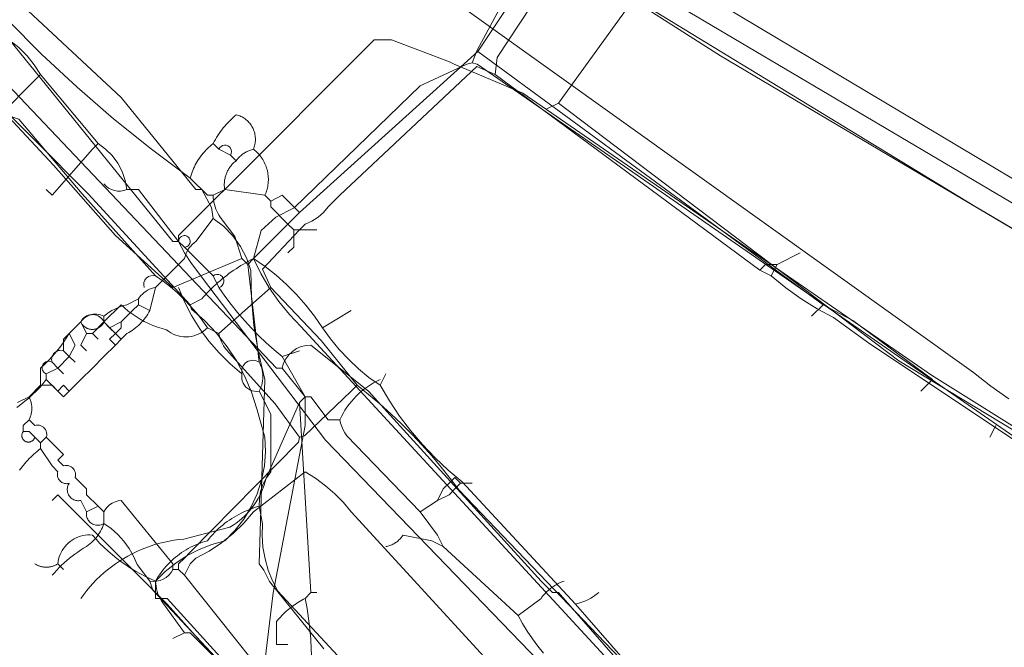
# Model space of a CAD drawing. Header units: inches. Extents: x 158416 to 160804, y 432611 to 437652.
# Tile 29 of 193: x 158508 to 158565, y 433197 to 433233. Entities that reach past the tile are written whole.
import ezdxf

# ---------------------------------------------------------------- set-up
doc = ezdxf.new("R2010")
doc.units = ezdxf.units.IN
doc.header["$MEASUREMENT"] = 0
doc.linetypes.add('COPIER_315', pattern=[0])
doc.linetypes.add('DASHDOT', pattern=[0])
for name, color, linetype in [('4.1-RIOOL-BESTAAND', 251, 'Continuous'), ('4.2-K&L-LAAGSPANNING', 10, 'Continuous'), ('4.2-K&L-LAGEDRUK GAS', 42, 'Continuous'), ('4.2-K&L-MIDDENSPANNING', 10, 'Continuous'), ('4.2-K&L-SIGNAAL KPN', 94, 'Continuous'), ('4.2-K&L-SIGNAAL UPC', 222, 'Continuous'), ('4.2-K&L-WATERLEIDING', 150, 'Continuous')]:
    doc.layers.add(name, color=color, linetype=linetype)

msp = doc.modelspace()

# ---------------------------------------------------------------- linework, layer by layer
at = {"layer": '4.1-RIOOL-BESTAAND', "linetype": 'COPIER_315', "lineweight": 0, "ltscale": 5}
msp.add_line((158523.333, 433213.667), (158524.333, 433214), dxfattribs=at)
for points in [[(158565.428, 433211.219, 0), (158564.379, 433211.945, 0), (158563.385, 433212.744, 0), (158510.333, 433250.667, 0)], [(158517.667, 433220, 0), (158517.333, 433220.333, 0), (158515, 433223.333, 0), (158514.333, 433223.333, 0), (158514.236, 433223.867, 0), (158514.06, 433224.379, 0), (158513.808, 433224.859, 0), (158513.487, 433225.296, 0), (158513.104, 433225.679, 0), (158512.667, 433226, 0), (158509.333, 433230, 0), (158508.969, 433230.559, 0), (158508.548, 433231.077, 0), (158508.077, 433231.548, 0), (158507.559, 433231.969, 0), (158507, 433232.333, 0), (158502.667, 433238.333, 0)], [(158506.667, 433227.333, 0), (158509.333, 433230, 0)], [(158509.667, 433223.333, 0), (158510, 433223, 0), (158512.333, 433225.667, 0), (158512.667, 433226, 0)], [(158538.463, 433196.497, 0), (158538.136, 433196.907, 0), (158537.826, 433197.329, 0), (158537.532, 433197.764, 0), (158537.257, 433198.21, 0), (158537, 433198.667, 0), (158532.667, 433202.667, 0), (158532.333, 433203.333, 0), (158531.333, 433204.667, 0), (158527.083, 433209.077, 0), (158526.964, 433209.243, 0), (158526.862, 433209.421, 0), (158526.778, 433209.607, 0), (158526.713, 433209.801, 0), (158526.667, 433210, 0), (158526, 433210, 0), (158525, 433211.333, 0), (158524.667, 433211.333, 0), (158523.333, 433213.667, 0), (158522.866, 433214.051, 0), (158522.412, 433214.452, 0), (158521.973, 433214.869, 0), (158521.548, 433215.3, 0), (158521.139, 433215.747, 0), (158520.746, 433216.207, 0), (158520.369, 433216.681, 0), (158520.009, 433217.168, 0), (158519.667, 433217.667, 0), (158519.333, 433218.333, 0), (158517.667, 433220, 0), (158517.723, 433220.005, 0), (158517.777, 433220.019, 0), (158517.828, 433220.042, 0), (158517.875, 433220.073, 0), (158517.915, 433220.111, 0), (158517.949, 433220.156, 0), (158517.975, 433220.206, 0), (158517.992, 433220.259, 0), (158517.999, 433220.315, 0), (158517.998, 433220.371, 0), (158517.987, 433220.426, 0), (158517.967, 433220.478, 0), (158517.938, 433220.526, 0), (158517.902, 433220.569, 0), (158517.859, 433220.605, 0), (158517.811, 433220.634, 0), (158517.759, 433220.654, 0), (158517.704, 433220.665, 0), (158517.648, 433220.666, 0), (158517.592, 433220.658, 0), (158517.539, 433220.641, 0), (158517.489, 433220.616, 0), (158517.444, 433220.582, 0), (158517.406, 433220.541, 0), (158517.375, 433220.495, 0), (158517.352, 433220.443, 0), (158517.338, 433220.389, 0), (158517.333, 433220.333, 0)], [(158511.667, 433199.667, 0), (158511.834, 433199.896, 0), (158512.01, 433200.12, 0), (158512.193, 433200.337, 0), (158512.384, 433200.548, 0), (158512.582, 433200.752, 0), (158512.786, 433200.949, 0), (158512.998, 433201.139, 0), (158513.216, 433201.321, 0), (158513.44, 433201.496, 0), (158513.671, 433201.662, 0), (158513.907, 433201.821, 0), (158514.148, 433201.971, 0), (158514.394, 433202.113, 0), (158514.645, 433202.246, 0), (158514.901, 433202.37, 0), (158515.161, 433202.486, 0), (158515.424, 433202.592, 0), (158515.692, 433202.689, 0), (158515.962, 433202.776, 0), (158516.235, 433202.855, 0), (158516.511, 433202.923, 0), (158516.789, 433202.982, 0), (158517.069, 433203.031, 0), (158517.351, 433203.071, 0), (158517.633, 433203.1, 0), (158520.304, 433203.784, 0), (158520.485, 433203.897, 0), (158520.661, 433204.019, 0), (158520.831, 433204.149, 0), (158520.995, 433204.286, 0), (158521.152, 433204.432, 0), (158521.301, 433204.584, 0), (158521.444, 433204.743, 0), (158521.579, 433204.91, 0), (158521.705, 433205.082, 0), (158521.824, 433205.26, 0), (158521.933, 433205.443, 0), (158522.034, 433205.632, 0), (158522.126, 433205.825, 0), (158522.209, 433206.022, 0), (158522.282, 433206.223, 0), (158522.346, 433206.427, 0), (158522.4, 433206.633, 0), (158524.333, 433211, 0), (158524.667, 433211.333, 0)], [(158532.667, 433187.333, 0), (158532, 433188, 0), (158531.667, 433188.333, 0), (158531.667, 433188.667, 0), (158529.333, 433191, 0), (158529, 433190.667, 0), (158528.667, 433190.667, 0), (158525, 433194.333, 0), (158525.03, 433194.928, 0), (158525.043, 433195.523, 0), (158525.04, 433196.118, 0), (158525.019, 433196.713, 0), (158524.982, 433197.308, 0), (158524.928, 433197.9, 0), (158524.858, 433198.492, 0), (158524.771, 433199.08, 0), (158524.667, 433199.667, 0), (158525, 433200, 0), (158524.333, 433211, 0)], [(158532.333, 433205.333, 0), (158532.667, 433206, 0), (158533, 433206.333, 0), (158533.333, 433206.667, 0), (158533.667, 433206.333, 0), (158534.333, 433206.333, 0)], [(158531.333, 433204.667, 0), (158532.333, 433205.333, 0), (158533, 433205.667, 0), (158533.333, 433206, 0), (158533.667, 433206.333, 0)], [(158529.333, 433202.667, 0), (158529.394, 433202.678, 0), (158529.454, 433202.693, 0), (158529.514, 433202.709, 0), (158529.573, 433202.729, 0), (158529.631, 433202.75, 0), (158529.688, 433202.774, 0), (158529.744, 433202.801, 0), (158529.798, 433202.83, 0), (158529.852, 433202.861, 0), (158529.904, 433202.894, 0), (158529.955, 433202.929, 0), (158530.004, 433202.967, 0), (158530.052, 433203.006, 0), (158530.098, 433203.048, 0), (158530.142, 433203.091, 0), (158530.184, 433203.136, 0), (158530.224, 433203.183, 0), (158530.263, 433203.232, 0), (158530.299, 433203.282, 0), (158530.333, 433203.333, 0), (158532, 433203, 0), (158532.667, 433202.667, 0)], [(158537, 433198.667, 0), (158538.333, 433199.667, 0), (158538.376, 433199.727, 0), (158538.421, 433199.786, 0), (158538.467, 433199.843, 0), (158538.514, 433199.899, 0), (158538.564, 433199.954, 0), (158538.614, 433200.008, 0), (158538.667, 433200.06, 0), (158538.72, 433200.11, 0), (158538.775, 433200.159, 0), (158538.832, 433200.207, 0), (158538.89, 433200.253, 0), (158538.949, 433200.297, 0), (158539.009, 433200.339, 0), (158539.07, 433200.38, 0), (158539.133, 433200.419, 0), (158539.196, 433200.457, 0), (158539.261, 433200.492, 0), (158539.326, 433200.526, 0), (158539.393, 433200.558, 0), (158539.46, 433200.588, 0), (158539.528, 433200.616, 0), (158539.597, 433200.642, 0), (158539.667, 433200.667, 0)], [(158523.667, 433197, 0), (158523, 433197, 0), (158523, 433198.333, 0), (158523.074, 433198.419, 0), (158523.149, 433198.503, 0), (158523.226, 433198.586, 0), (158523.305, 433198.667, 0), (158523.386, 433198.747, 0), (158523.468, 433198.824, 0), (158523.551, 433198.9, 0), (158523.637, 433198.975, 0), (158523.723, 433199.047, 0), (158523.812, 433199.118, 0), (158523.901, 433199.186, 0), (158523.993, 433199.253, 0), (158524.085, 433199.318, 0), (158524.179, 433199.381, 0), (158524.274, 433199.442, 0), (158524.37, 433199.502, 0), (158524.468, 433199.559, 0), (158524.567, 433199.614, 0), (158524.667, 433199.667, 0), (158525, 433200, 0), (158525.333, 433200, 0)]]:
    msp.add_polyline3d(points, dxfattribs=at)
for centre, radius, start, end in [((158513.889, 433224.389), 1.145, 219.0948, 292.8265), ((158519.574, 433218.037), 0.382, 284.0341, 129.1043), ((158530.944, 433208.055), 4.699, 114.4411, 155.5529)]:
    msp.add_arc(centre, radius, start, end, dxfattribs=at)
at = {"layer": '4.2-K&L-LAAGSPANNING', "linetype": 'DASHDOT', "lineweight": 0, "ltscale": 2}
for p, q in [((158551.667, 433218.333), (158552, 433219)), ((158512, 433204.667), (158512.667, 433205))]:
    msp.add_line(p, q, dxfattribs=at)
for points in [[(158535.667, 433230, 0), (158535.784, 433230.971, 0), (158539.733, 433236.967, 0), (158540, 433237.333, 0)], [(158617.333, 433192.667, 0), (158616.667, 433193, 0), (158615, 433193.333, 0), (158601.667, 433200.333, 0), (158598.3, 433202.267, 0), (158580.718, 433212.41, 0), (158576.667, 433215, 0), (158576, 433215.333, 0), (158568.94, 433220.587, 0), (158546.949, 433233.59, 0), (158546.7, 433233.733, 0), (158543, 433236, 0), (158543, 433236.333, 0), (158543, 433237, 0)], [(158524.333, 433209, 0), (158522.917, 433210.925, 0), (158520.083, 433214.075, 0), (158519.938, 433214.286, 0), (158519.819, 433214.512, 0), (158519.728, 433214.752, 0), (158519.667, 433215, 0), (158519, 433215.333, 0), (158518.691, 433215.768, 0), (158518.362, 433216.188, 0), (158518.013, 433216.592, 0), (158517.645, 433216.978, 0), (158517.258, 433217.346, 0), (158516.855, 433217.695, 0), (158516.435, 433218.024, 0), (158516, 433218.333, 0), (158511.75, 433223.077, 0), (158508.083, 433227.417, 0), (158507.333, 433227.667, 0), (158502, 433233, 0), (158502, 433233.333, 0)], [(158569, 433206.667, 0), (158557.385, 433214.41, 0), (158555.273, 433215.92, 0), (158554.316, 433216.437, 0), (158553.394, 433217.013, 0), (158552.51, 433217.646, 0), (158551.667, 433218.333, 0), (158551, 433218.667, 0), (158535.667, 433230, 0), (158534.6, 433230.467, 0), (158526.667, 433223, 0), (158526, 433222.333, 0), (158525.727, 433222.011, 0), (158525.408, 433221.733, 0), (158525.053, 433221.506, 0), (158524.667, 433221.333, 0), (158524.333, 433221, 0), (158522.2, 433218.733, 0), (158522.667, 433217.667, 0), (158519.667, 433215, 0)], [(158551, 433218.667, 0), (158551.333, 433219, 0), (158552, 433219, 0), (158553.333, 433219.667, 0)], [(158545, 433194, 0), (158533.584, 433205.925, 0), (158533.072, 433206.605, 0), (158532.541, 433207.27, 0), (158531.992, 433207.92, 0), (158531.425, 433208.554, 0), (158530.84, 433209.172, 0), (158530.238, 433209.773, 0), (158529.619, 433210.357, 0), (158528.984, 433210.923, 0), (158528.333, 433211.471, 0), (158527.667, 433212, 0), (158525.584, 433214.592, 0), (158522.667, 433217.667, 0)], [(158508, 433211, 0), (158508.667, 433211.333, 0), (158509.333, 433212, 0), (158509.333, 433213, 0), (158509.574, 433213.221, 0), (158509.806, 433213.451, 0), (158510.03, 433213.689, 0), (158510.244, 433213.936, 0), (158510.448, 433214.191, 0), (158510.642, 433214.454, 0), (158510.826, 433214.723, 0), (158511, 433215, 0), (158511.667, 433215.667, 0), (158511.713, 433215.754, 0), (158511.771, 433215.833, 0), (158511.839, 433215.905, 0), (158511.916, 433215.966, 0), (158512.001, 433216.017, 0), (158512.091, 433216.056, 0), (158512.186, 433216.082, 0), (158512.284, 433216.095, 0), (158512.383, 433216.095, 0), (158512.48, 433216.082, 0), (158512.575, 433216.056, 0), (158512.666, 433216.017, 0), (158512.751, 433215.966, 0), (158512.828, 433215.905, 0), (158512.896, 433215.833, 0), (158512.954, 433215.754, 0), (158513, 433215.667, 0), (158514, 433216.667, 0), (158514.203, 433216.478, 0), (158514.415, 433216.3, 0), (158514.635, 433216.132, 0), (158514.864, 433215.975, 0), (158515.099, 433215.83, 0), (158515.342, 433215.696, 0), (158515.591, 433215.575, 0), (158515.846, 433215.466, 0), (158516.105, 433215.37, 0), (158516.369, 433215.286, 0), (158516.637, 433215.216, 0), (158516.758, 433215.121, 0), (158516.887, 433215.038, 0), (158517.023, 433214.967, 0), (158517.164, 433214.908, 0), (158517.31, 433214.861, 0), (158517.46, 433214.828, 0), (158517.612, 433214.809, 0), (158517.765, 433214.803, 0), (158517.919, 433214.81, 0), (158518.07, 433214.831, 0), (158518.22, 433214.866, 0), (158518.366, 433214.914, 0), (158518.506, 433214.974, 0), (158518.641, 433215.047, 0), (158518.769, 433215.132, 0), (158518.889, 433215.227, 0), (158519, 433215.333, 0)], [(158513.667, 433214.333, 0), (158513.333, 433214.667, 0), (158513.667, 433215, 0), (158513, 433215.667, 0), (158512.986, 433215.636, 0), (158512.97, 433215.607, 0), (158512.952, 433215.578, 0), (158512.934, 433215.55, 0), (158512.914, 433215.523, 0), (158512.893, 433215.497, 0), (158512.871, 433215.472, 0), (158512.848, 433215.448, 0), (158512.823, 433215.425, 0), (158512.798, 433215.403, 0), (158512.771, 433215.382, 0), (158512.744, 433215.363, 0), (158512.716, 433215.344, 0), (158512.687, 433215.328, 0), (158512.657, 433215.312, 0), (158512.627, 433215.298, 0), (158512.596, 433215.285, 0), (158512.564, 433215.274, 0), (158512.532, 433215.264, 0), (158512.5, 433215.256, 0), (158512.467, 433215.249, 0), (158512.434, 433215.243, 0), (158512.4, 433215.24, 0), (158512.367, 433215.237, 0), (158512.333, 433215.236, 0), (158512.3, 433215.237, 0), (158512.266, 433215.24, 0), (158512.233, 433215.243, 0), (158512.2, 433215.249, 0), (158512.167, 433215.256, 0), (158512.135, 433215.264, 0), (158512.103, 433215.274, 0), (158512.071, 433215.285, 0), (158512.04, 433215.298, 0), (158512.01, 433215.312, 0), (158511.98, 433215.328, 0), (158511.951, 433215.344, 0), (158511.923, 433215.363, 0), (158511.895, 433215.382, 0), (158511.869, 433215.403, 0), (158511.844, 433215.425, 0), (158511.819, 433215.448, 0), (158511.796, 433215.472, 0), (158511.774, 433215.497, 0), (158511.753, 433215.523, 0), (158511.733, 433215.55, 0), (158511.714, 433215.578, 0), (158511.697, 433215.607, 0), (158511.681, 433215.636, 0), (158511.667, 433215.667, 0)], [(158510.333, 433211.667, 0), (158510.667, 433212, 0), (158511, 433211.667, 0), (158511.667, 433212.333, 0), (158512.333, 433213, 0), (158513, 433213.667, 0), (158513.667, 433214.333, 0), (158514, 433214.667, 0), (158513.667, 433215, 0)], [(158511, 433211.667, 0), (158510.667, 433211.333, 0), (158510.333, 433211.667, 0), (158510, 433212, 0), (158509.333, 433212, 0)], [(158517.333, 433201.333, 0), (158517.333, 433201.667, 0), (158517.667, 433202, 0), (158518, 433202.333, 0), (158524.267, 433208.7, 0), (158524.333, 433209, 0), (158524.633, 433209.067, 0), (158527.333, 433211.667, 0), (158527.667, 433212, 0)], [(158509, 433209, 0), (158508.992, 433208.973, 0), (158508.983, 433208.947, 0), (158508.971, 433208.922, 0), (158508.958, 433208.897, 0), (158508.943, 433208.874, 0), (158508.926, 433208.852, 0), (158508.907, 433208.831, 0), (158508.888, 433208.811, 0), (158508.866, 433208.793, 0), (158508.844, 433208.777, 0), (158508.82, 433208.762, 0), (158508.796, 433208.749, 0), (158508.77, 433208.738, 0), (158508.744, 433208.728, 0), (158508.717, 433208.721, 0), (158508.69, 433208.716, 0), (158508.662, 433208.712, 0), (158508.634, 433208.711, 0), (158508.606, 433208.712, 0), (158508.578, 433208.714, 0), (158508.551, 433208.719, 0), (158508.524, 433208.726, 0), (158508.497, 433208.735, 0), (158508.472, 433208.745, 0), (158508.447, 433208.758, 0), (158508.423, 433208.772, 0), (158508.4, 433208.788, 0), (158508.378, 433208.805, 0), (158508.358, 433208.825, 0), (158508.339, 433208.845, 0), (158508.322, 433208.867, 0), (158508.306, 433208.89, 0), (158508.292, 433208.914, 0), (158508.28, 433208.939, 0), (158508.27, 433208.965, 0), (158508.262, 433208.992, 0), (158508.255, 433209.019, 0), (158508.251, 433209.046, 0), (158508.248, 433209.074, 0), (158508.248, 433209.102, 0), (158508.25, 433209.13, 0), (158508.254, 433209.158, 0), (158508.259, 433209.185, 0), (158508.267, 433209.212, 0), (158508.277, 433209.238, 0), (158508.288, 433209.263, 0), (158508.301, 433209.288, 0), (158508.317, 433209.311, 0), (158508.333, 433209.333, 0), (158508.333, 433209.667, 0), (158508.667, 433210, 0), (158508.69, 433210.05, 0), (158508.712, 433210.101, 0), (158508.732, 433210.152, 0), (158508.751, 433210.205, 0), (158508.767, 433210.257, 0), (158508.781, 433210.311, 0), (158508.793, 433210.365, 0), (158508.803, 433210.419, 0), (158508.811, 433210.474, 0), (158508.818, 433210.529, 0), (158508.822, 433210.584, 0), (158508.824, 433210.639, 0), (158508.824, 433210.694, 0), (158508.822, 433210.75, 0), (158508.818, 433210.805, 0), (158508.811, 433210.86, 0), (158508.803, 433210.914, 0), (158508.793, 433210.969, 0), (158508.781, 433211.023, 0), (158508.767, 433211.076, 0), (158508.751, 433211.129, 0), (158508.732, 433211.181, 0), (158508.712, 433211.233, 0), (158508.69, 433211.283, 0), (158508.667, 433211.333, 0)], [(158544.667, 433169.333, 0), (158515.832, 433200.147, 0), (158515.667, 433200.667, 0), (158514.933, 433201.633, 0), (158514.725, 433202.108, 0), (158514.467, 433202.557, 0), (158514.161, 433202.976, 0), (158513.812, 433203.359, 0), (158513.424, 433203.702, 0), (158513, 433204, 0), (158513, 433204.667, 0), (158512.667, 433205, 0), (158512, 433205.667, 0), (158512, 433206, 0), (158511.333, 433206.667, 0), (158511.354, 433206.754, 0), (158511.36, 433206.843, 0), (158511.351, 433206.932, 0), (158511.327, 433207.019, 0), (158511.288, 433207.1, 0), (158511.236, 433207.173, 0), (158511.173, 433207.236, 0), (158511.1, 433207.288, 0), (158511.019, 433207.327, 0), (158510.932, 433207.351, 0), (158510.843, 433207.36, 0), (158510.754, 433207.354, 0), (158510.667, 433207.333, 0), (158510.333, 433207.667, 0), (158510.667, 433208, 0), (158509.667, 433209, 0), (158509.688, 433209.087, 0), (158509.694, 433209.177, 0), (158509.684, 433209.266, 0), (158509.66, 433209.352, 0), (158509.621, 433209.433, 0), (158509.57, 433209.506, 0), (158509.506, 433209.57, 0), (158509.433, 433209.621, 0), (158509.352, 433209.66, 0), (158509.266, 433209.684, 0), (158509.177, 433209.694, 0), (158509.087, 433209.688, 0), (158509, 433209.667, 0), (158508.667, 433210, 0)], [(158509.333, 433208.667, 0), (158509, 433209, 0), (158508.667, 433209.333, 0), (158508.333, 433209.333, 0)], [(158508.112, 433207.088, 0), (158508.187, 433207.188, 0), (158508.264, 433207.286, 0), (158508.343, 433207.383, 0), (158508.424, 433207.478, 0), (158508.507, 433207.572, 0), (158508.592, 433207.664, 0), (158508.678, 433207.754, 0), (158508.767, 433207.842, 0), (158508.857, 433207.929, 0), (158508.949, 433208.014, 0), (158509.043, 433208.096, 0), (158509.138, 433208.177, 0), (158509.235, 433208.256, 0), (158509.333, 433208.333, 0), (158509.333, 433208.667, 0), (158509.667, 433209, 0)], [(158510, 433201, 0), (158510.132, 433201.152, 0), (158510.268, 433201.301, 0), (158510.408, 433201.445, 0), (158510.552, 433201.586, 0), (158510.699, 433201.723, 0), (158510.85, 433201.856, 0), (158511.005, 433201.985, 0), (158511.163, 433202.11, 0), (158511.324, 433202.23, 0), (158511.489, 433202.346, 0), (158511.656, 433202.457, 0), (158511.827, 433202.564, 0), (158512, 433202.667, 0), (158512.098, 433202.738, 0), (158512.193, 433202.814, 0), (158512.284, 433202.893, 0), (158512.371, 433202.977, 0), (158512.454, 433203.065, 0), (158512.533, 433203.157, 0), (158512.608, 433203.252, 0), (158512.679, 433203.351, 0), (158512.745, 433203.452, 0), (158512.806, 433203.557, 0), (158512.862, 433203.664, 0), (158512.913, 433203.774, 0), (158512.959, 433203.886, 0), (158513, 433204, 0), (158512.947, 433203.97, 0), (158512.892, 433203.945, 0), (158512.835, 433203.925, 0), (158512.776, 433203.911, 0), (158512.716, 433203.902, 0), (158512.656, 433203.898, 0), (158512.595, 433203.9, 0), (158512.535, 433203.908, 0), (158512.476, 433203.921, 0), (158512.418, 433203.94, 0), (158512.362, 433203.963, 0), (158512.309, 433203.992, 0), (158512.259, 433204.026, 0), (158512.212, 433204.064, 0), (158512.168, 433204.106, 0), (158512.129, 433204.152, 0), (158512.094, 433204.202, 0), (158512.064, 433204.254, 0), (158512.038, 433204.31, 0), (158512.018, 433204.367, 0), (158512.004, 433204.426, 0), (158511.994, 433204.485, 0), (158511.991, 433204.546, 0), (158511.993, 433204.607, 0), (158512, 433204.667, 0), (158511.667, 433205.333, 0), (158511.608, 433205.323, 0), (158511.549, 433205.319, 0), (158511.489, 433205.319, 0), (158511.43, 433205.326, 0), (158511.372, 433205.337, 0), (158511.315, 433205.354, 0), (158511.26, 433205.377, 0), (158511.207, 433205.404, 0), (158511.157, 433205.436, 0), (158511.11, 433205.472, 0), (158511.066, 433205.513, 0), (158511.027, 433205.557, 0), (158510.991, 433205.605, 0), (158510.961, 433205.656, 0), (158510.935, 433205.71, 0), (158510.914, 433205.766, 0), (158510.899, 433205.823, 0), (158510.888, 433205.882, 0), (158510.884, 433205.941, 0), (158510.884, 433206, 0), (158510.89, 433206.06, 0), (158510.902, 433206.118, 0), (158510.919, 433206.175, 0), (158510.941, 433206.23, 0), (158510.968, 433206.283, 0), (158511, 433206.333, 0), (158510.947, 433206.319, 0), (158510.892, 433206.309, 0), (158510.836, 433206.306, 0), (158510.781, 433206.309, 0), (158510.726, 433206.317, 0), (158510.672, 433206.331, 0), (158510.62, 433206.351, 0), (158510.571, 433206.376, 0), (158510.524, 433206.406, 0), (158510.481, 433206.441, 0), (158510.441, 433206.481, 0), (158510.406, 433206.524, 0), (158510.376, 433206.571, 0), (158510.351, 433206.62, 0), (158510.331, 433206.672, 0), (158510.317, 433206.726, 0), (158510.309, 433206.781, 0), (158510.306, 433206.836, 0), (158510.309, 433206.892, 0), (158510.319, 433206.947, 0), (158510.333, 433207, 0), (158510, 433207.333, 0), (158509.333, 433208.333, 0)], [(158575.584, 433155.591, 0), (158561.333, 433170.333, 0), (158560.667, 433170.333, 0), (158560.667, 433170.667, 0), (158539, 433192.333, 0), (158538.667, 433192.333, 0), (158527.333, 433204.667, 0), (158526.874, 433205.212, 0), (158526.375, 433205.72, 0), (158525.838, 433206.19, 0), (158525.268, 433206.617, 0), (158524.667, 433207, 0), (158521.667, 433204.667, 0), (158521.103, 433204.016, 0), (158520.482, 433203.42, 0), (158519.81, 433202.882, 0), (158519.092, 433202.408, 0), (158518.333, 433202, 0), (158518, 433201.667, 0), (158517.667, 433201, 0)], [(158568.836, 433147.864, 0), (158558.667, 433159, 0), (158558.333, 433159, 0), (158554.25, 433163.588, 0), (158548, 433170, 0), (158536.333, 433182, 0), (158528.261, 433189.251, 0), (158525.93, 433191.251, 0), (158523.584, 433193.596, 0), (158517.667, 433201, 0), (158517.333, 433201.333, 0), (158517, 433201.333, 0), (158517, 433201.667, 0), (158514, 433205.333, 0), (158513.821, 433205.311, 0), (158513.648, 433205.261, 0), (158513.485, 433205.186, 0), (158513.335, 433205.086, 0), (158513.202, 433204.964, 0), (158513.09, 433204.823, 0), (158513, 433204.667, 0)]]:
    msp.add_polyline3d(points, dxfattribs=at)
for centre, radius, start, end in [((158515.833, 433217.833), 0.527, 71.5484, 198.4358), ((158515.889, 433201.889), 1.242, 259.6899, 333.4339)]:
    msp.add_arc(centre, radius, start, end, dxfattribs=at)
at = {"layer": '4.2-K&L-LAGEDRUK GAS', "linetype": 'Continuous', "lineweight": 0, "ltscale": 15}
for points in [[(158538.667, 433228, 0), (158539.333, 433228.333, 0), (158543.933, 433234.7, 0), (158544, 433235, 0), (158544.114, 433235.041, 0), (158544.226, 433235.087, 0), (158544.336, 433235.138, 0), (158544.443, 433235.195, 0), (158544.548, 433235.256, 0), (158544.649, 433235.322, 0), (158544.748, 433235.392, 0), (158544.843, 433235.467, 0), (158544.935, 433235.546, 0), (158545.023, 433235.629, 0), (158545.107, 433235.717, 0), (158545.186, 433235.808, 0), (158545.262, 433235.902, 0), (158545.333, 433236, 0)], [(158522, 433195.667, 0), (158522.333, 433196, 0), (158522.802, 433199.977, 0), (158524.667, 433209.667, 0), (158524.667, 433211.333, 0), (158523.333, 433213, 0), (158523, 433213, 0), (158507.417, 433229.412, 0), (158504.667, 433232.333, 0), (158504.037, 433232.521, 0), (158503.429, 433232.772, 0), (158502.849, 433233.081, 0), (158502.303, 433233.447, 0)], [(158573.633, 433204.6, 0), (158559.051, 433213.41, 0), (158539.333, 433228.333, 0)], [(158523.333, 433213, 0), (158523.417, 433213.277, 0), (158523.546, 433213.535, 0), (158523.718, 433213.767, 0), (158523.927, 433213.966, 0), (158524.167, 433214.127, 0), (158524.432, 433214.243, 0), (158524.712, 433214.313, 0), (158525, 433214.333, 0), (158528.333, 433211.667, 0), (158529.586, 433210.268, 0), (158538.333, 433200.667, 0), (158539, 433200, 0), (158539.333, 433200, 0), (158542.917, 433195.924, 0), (158557.667, 433180.667, 0), (158561.333, 433177.333, 0), (158561.333, 433177, 0), (158562, 433176.333, 0), (158610.667, 433133, 0)], [(158510, 433205.333, 0), (158510.333, 433205.667, 0), (158516.667, 433199.333, 0), (158520.917, 433194.589, 0), (158523.333, 433192, 0), (158523.456, 433192.131, 0), (158523.586, 433192.255, 0), (158523.722, 433192.372, 0), (158523.865, 433192.481, 0), (158524.013, 433192.582, 0), (158524.167, 433192.674, 0), (158524.326, 433192.758, 0), (158524.489, 433192.832, 0), (158524.656, 433192.898, 0), (158524.827, 433192.954, 0), (158525, 433193, 0)]]:
    msp.add_polyline3d(points, dxfattribs=at)
at = {"layer": '4.2-K&L-MIDDENSPANNING', "linetype": 'Continuous', "lineweight": 0, "ltscale": 1.75}
msp.add_line((158515.667, 433216.333), (158515, 433216.667), dxfattribs=at)
for points in [[(158514.727, 433252.747, 0), (158548.718, 433231.077, 0), (158585.367, 433209.4, 0)], [(158525.75, 433196.745, 0), (158522.6, 433200.633, 0), (158522.267, 433201.3, 0), (158522, 433201.667, 0), (158522.333, 433212.333, 0), (158521.955, 433213.887, 0), (158521.692, 433215.464, 0), (158521.545, 433217.056, 0), (158521.515, 433218.654, 0), (158521.266, 433219.372, 0), (158520.914, 433220.046, 0), (158520.468, 433220.662, 0), (158519.938, 433221.206, 0), (158519.333, 433221.667, 0), (158519.233, 433222.3, 0), (158518.667, 433223.333, 0), (158518.333, 433223.333, 0), (158514, 433228.667, 0), (158504.333, 433237.667, 0)], [(158519.333, 433221.667, 0), (158518.333, 433220.333, 0), (158518.225, 433220.25, 0), (158518.125, 433220.158, 0), (158518.032, 433220.058, 0), (158517.947, 433219.951, 0), (158517.871, 433219.837, 0), (158517.805, 433219.718, 0), (158517.749, 433219.593, 0), (158517.702, 433219.465, 0), (158517.667, 433219.333, 0), (158516, 433217.667, 0), (158515.879, 433217.641, 0), (158515.761, 433217.605, 0), (158515.646, 433217.559, 0), (158515.535, 433217.504, 0), (158515.429, 433217.44, 0), (158515.329, 433217.367, 0), (158515.236, 433217.286, 0), (158515.149, 433217.197, 0), (158515.071, 433217.102, 0), (158515, 433217, 0), (158514.333, 433216.667, 0), (158514.151, 433216.62, 0), (158513.972, 433216.562, 0), (158513.797, 433216.493, 0), (158513.627, 433216.414, 0), (158513.461, 433216.325, 0), (158513.301, 433216.226, 0), (158513.147, 433216.117, 0), (158513, 433216, 0), (158512.903, 433216.046, 0), (158512.801, 433216.081, 0), (158512.696, 433216.105, 0), (158512.589, 433216.119, 0), (158512.482, 433216.12, 0), (158512.375, 433216.111, 0), (158512.269, 433216.09, 0), (158512.166, 433216.059, 0), (158512.067, 433216.017, 0), (158511.973, 433215.964, 0), (158511.885, 433215.903, 0), (158511.804, 433215.832, 0), (158511.731, 433215.753, 0), (158511.667, 433215.667, 0), (158511, 433215, 0), (158510.667, 433214.667, 0), (158510.667, 433214, 0), (158510.591, 433214.019, 0), (158510.514, 433214.027, 0), (158510.436, 433214.023, 0), (158510.36, 433214.008, 0), (158510.287, 433213.982, 0), (158510.218, 433213.945, 0), (158510.156, 433213.899, 0), (158510.101, 433213.844, 0), (158510.055, 433213.782, 0), (158510.018, 433213.713, 0), (158509.992, 433213.64, 0), (158509.977, 433213.564, 0), (158509.973, 433213.486, 0), (158509.981, 433213.409, 0), (158510, 433213.333, 0), (158509.945, 433213.363, 0), (158509.885, 433213.383, 0), (158509.823, 433213.393, 0), (158509.76, 433213.392, 0), (158509.698, 433213.38, 0), (158509.639, 433213.359, 0), (158509.584, 433213.327, 0), (158509.535, 433213.288, 0), (158509.494, 433213.24, 0), (158509.461, 433213.186, 0), (158509.438, 433213.128, 0), (158509.424, 433213.066, 0), (158509.422, 433213.003, 0), (158509.43, 433212.941, 0), (158509.448, 433212.881, 0), (158509.476, 433212.824, 0), (158509.513, 433212.773, 0), (158509.558, 433212.729, 0), (158509.61, 433212.693, 0), (158509.667, 433212.667, 0), (158509.667, 433212.333, 0), (158509.48, 433212.104, 0), (158509.285, 433211.883, 0), (158509.082, 433211.668, 0), (158508.871, 433211.462, 0), (158508.652, 433211.264, 0), (158508.426, 433211.074, 0), (158508.193, 433210.893, 0), (158507.953, 433210.72, 0)], [(158510.333, 433211.667, 0), (158510.667, 433212, 0), (158511, 433211.667, 0), (158511.667, 433212.333, 0), (158512.333, 433213, 0), (158513, 433213.667, 0), (158513.667, 433214.333, 0), (158514, 433214.667, 0), (158514.333, 433215, 0), (158514.439, 433215.056, 0), (158514.543, 433215.117, 0), (158514.644, 433215.181, 0), (158514.742, 433215.25, 0), (158514.838, 433215.322, 0), (158514.93, 433215.398, 0), (158515.02, 433215.477, 0), (158515.106, 433215.56, 0), (158515.189, 433215.647, 0), (158515.269, 433215.736, 0), (158515.345, 433215.829, 0), (158515.417, 433215.925, 0), (158515.486, 433216.023, 0), (158515.55, 433216.124, 0), (158515.61, 433216.228, 0), (158515.667, 433216.333, 0), (158516, 433217.667, 0)], [(158513.333, 433215.333, 0), (158514, 433215.667, 0), (158514.667, 433216.333, 0), (158515, 433216.667, 0), (158515, 433217, 0)], [(158512, 433214, 0), (158511.667, 433214.333, 0), (158512, 433215, 0), (158511.667, 433215.667, 0)], [(158512.333, 433215, 0), (158513, 433215.667, 0), (158513, 433216, 0)], [(158514, 433214.667, 0), (158513.667, 433215, 0), (158513.333, 433215.333, 0), (158513, 433215.667, 0)], [(158513.667, 433214.333, 0), (158513.333, 433214.667, 0), (158513.667, 433215, 0), (158514, 433215.333, 0), (158514, 433215.667, 0)], [(158511.333, 433213.333, 0), (158511, 433213.667, 0), (158511.333, 433214.333, 0), (158511, 433215, 0)], [(158512.667, 433214.667, 0), (158512.333, 433215, 0), (158512, 433215, 0)], [(158509.667, 433212.667, 0), (158510.333, 433213, 0), (158511, 433213.667, 0), (158510.667, 433214, 0)], [(158510.667, 433212.667, 0), (158510.333, 433213, 0), (158510, 433213.333, 0)], [(158511, 433211.667, 0), (158510.667, 433211.333, 0), (158510.333, 433211.667, 0), (158509.667, 433212.333, 0)]]:
    msp.add_polyline3d(points, dxfattribs=at)
at = {"layer": '4.2-K&L-SIGNAAL KPN', "linetype": 'Continuous', "lineweight": 0, "ltscale": 1.75}
msp.add_line((158564.333, 433209), (158564.667, 433209.667), dxfattribs=at)
for points in [[(158534.917, 433179.594, 0), (158516.667, 433199.667, 0), (158516, 433199.667, 0), (158516, 433200.667, 0), (158516.557, 433201.218, 0), (158517.166, 433201.71, 0), (158517.822, 433202.139, 0), (158518.518, 433202.499, 0), (158519.246, 433202.787, 0), (158520, 433203, 0), (158520.589, 433203.592, 0), (158521.104, 433204.249, 0), (158521.538, 433204.962, 0), (158521.886, 433205.721, 0), (158522.142, 433206.515, 0), (158522.303, 433207.334, 0), (158522.367, 433208.166, 0), (158522.333, 433209, 0), (158521.872, 433210.641, 0), (158521.563, 433211.594, 0), (158521.171, 433212.515, 0), (158520.697, 433213.398, 0), (158520.147, 433214.234, 0), (158519.525, 433215.019, 0), (158518.835, 433215.744, 0), (158518.083, 433216.406, 0), (158518, 433216.667, 0), (158512.083, 433223.078, 0), (158484, 433251.333, 0)], [(158539.333, 433239.667, 0), (158567.7, 433222.733, 0)], [(158567.743, 433171.083, 0), (158550, 433187.667, 0), (158524.416, 433215.409, 0), (158523.747, 433216.103, 0), (158523.134, 433216.847, 0), (158522.58, 433217.637, 0), (158522.09, 433218.467, 0), (158521.667, 433219.333, 0), (158522.118, 433220.971, 0), (158522.967, 433221.733, 0), (158524.033, 433222.267, 0), (158531.333, 433229.333, 0), (158534.033, 433230.6, 0), (158534.333, 433230.667, 0), (158534.6, 433231.367, 0), (158538, 433237.667, 0)], [(158620.333, 433172.333, 0), (158619, 433174, 0), (158605.273, 433185.253, 0), (158590.949, 433194.257, 0), (158585.633, 433197.267, 0), (158568.06, 433207.413, 0), (158534.633, 433230.6, 0), (158534.333, 433230.667, 0)], [(158518, 433216.667, 0), (158518.667, 433217, 0), (158518.777, 433217.125, 0), (158518.888, 433217.248, 0), (158519.003, 433217.369, 0), (158519.119, 433217.488, 0), (158519.237, 433217.605, 0), (158519.357, 433217.72, 0), (158519.479, 433217.833, 0), (158519.603, 433217.944, 0), (158519.729, 433218.053, 0), (158519.856, 433218.159, 0), (158519.986, 433218.264, 0), (158520.117, 433218.366, 0), (158520.25, 433218.466, 0), (158520.385, 433218.563, 0), (158520.521, 433218.658, 0), (158520.659, 433218.751, 0), (158520.799, 433218.842, 0), (158520.94, 433218.93, 0), (158521.082, 433219.015, 0), (158521.226, 433219.099, 0), (158521.372, 433219.179, 0), (158521.519, 433219.258, 0), (158521.667, 433219.333, 0)]]:
    msp.add_polyline3d(points, dxfattribs=at)
at = {"layer": '4.2-K&L-SIGNAAL UPC', "linetype": 'Continuous', "lineweight": 0, "ltscale": 1.75}
for p, q in [((158554, 433216), (158554.667, 433216.667)), ((158525.667, 433215.333), (158527.333, 433216.333)), ((158529, 433212), (158529.333, 433212.667)), ((158517, 433197.333), (158517.667, 433197.667))]:
    msp.add_line(p, q, dxfattribs=at)
for points in [[(158479, 433254.333, 0), (158479.333, 433254.333, 0), (158480.667, 433253, 0), (158480.667, 433252.667, 0), (158480.867, 433252.624, 0), (158481.062, 433252.56, 0), (158481.249, 433252.476, 0), (158481.426, 433252.372, 0), (158481.591, 433252.25, 0), (158490.072, 433244.749, 0), (158499.667, 433235.667, 0), (158499.667, 433235.333, 0), (158502, 433233.333, 0), (158502, 433232.667, 0), (158503, 433232.333, 0), (158510.083, 433224.743, 0), (158513.667, 433220.667, 0), (158517, 433217.667, 0), (158521, 433219.333, 0)], [(158521.333, 433219, 0), (158521.667, 433219.333, 0), (158523.667, 433221.333, 0), (158524.333, 433222, 0), (158534.667, 433231.333, 0), (158538.667, 433237.333, 0), (158539, 433237.667, 0), (158540, 433239.333, 0), (158540.121, 433239.428, 0), (158540.233, 433239.533, 0), (158540.335, 433239.648, 0), (158540.425, 433239.772, 0), (158540.505, 433239.903, 0), (158540.572, 433240.042, 0), (158540.626, 433240.185, 0), (158540.667, 433240.333, 0)], [(158540.398, 433236.415, 0), (158563.385, 433222.41, 0), (158593.633, 433204.6, 0)], [(158524.333, 433222, 0), (158523.333, 433223, 0), (158522.667, 433222.667, 0), (158522.333, 433223, 0), (158520, 433223.333, 0), (158519.333, 433223, 0), (158519, 433223, 0), (158518, 433224, 0), (158515.753, 433225.677, 0), (158513.567, 433227.433, 0), (158511.447, 433229.268, 0), (158509.394, 433231.177, 0), (158507.411, 433233.16, 0), (158505.501, 433235.213, 0)], [(158560.333, 433211.667, 0), (158561, 433212.333, 0), (158556.393, 433215.747, 0), (158554.667, 433216.667, 0), (158534.667, 433231.333, 0)], [(158522.333, 433223, 0), (158522.369, 433223.083, 0), (158522.401, 433223.167, 0), (158522.43, 433223.252, 0), (158522.455, 433223.338, 0), (158522.476, 433223.425, 0), (158522.494, 433223.513, 0), (158522.509, 433223.602, 0), (158522.52, 433223.691, 0), (158522.527, 433223.781, 0), (158522.53, 433223.871, 0), (158522.53, 433223.961, 0), (158522.527, 433224.05, 0), (158522.519, 433224.14, 0), (158522.508, 433224.229, 0), (158522.494, 433224.318, 0), (158522.475, 433224.406, 0), (158522.454, 433224.493, 0), (158522.428, 433224.579, 0), (158522.399, 433224.664, 0), (158522.367, 433224.748, 0), (158522.332, 433224.831, 0), (158522.293, 433224.912, 0), (158522.25, 433224.991, 0), (158522.205, 433225.069, 0), (158522.156, 433225.144, 0), (158522.105, 433225.218, 0), (158522.05, 433225.29, 0), (158521.993, 433225.359, 0), (158521.933, 433225.426, 0), (158521.87, 433225.49, 0), (158521.805, 433225.552, 0), (158521.737, 433225.611, 0), (158521.667, 433225.667, 0), (158521.693, 433225.734, 0), (158521.716, 433225.803, 0), (158521.735, 433225.873, 0), (158521.752, 433225.943, 0), (158521.764, 433226.015, 0), (158521.773, 433226.087, 0), (158521.779, 433226.159, 0), (158521.781, 433226.231, 0), (158521.779, 433226.304, 0), (158521.774, 433226.376, 0), (158521.765, 433226.448, 0), (158521.753, 433226.52, 0), (158521.738, 433226.59, 0), (158521.718, 433226.66, 0), (158521.696, 433226.729, 0), (158521.67, 433226.797, 0), (158521.641, 433226.863, 0), (158521.608, 433226.928, 0), (158521.573, 433226.991, 0), (158521.534, 433227.053, 0), (158521.493, 433227.112, 0), (158521.448, 433227.169, 0), (158521.401, 433227.224, 0), (158521.351, 433227.277, 0), (158521.299, 433227.327, 0), (158521.244, 433227.374, 0), (158521.187, 433227.419, 0), (158521.128, 433227.461, 0), (158521.067, 433227.5, 0), (158521.004, 433227.536, 0), (158520.939, 433227.569, 0), (158520.873, 433227.598, 0), (158520.805, 433227.624, 0), (158520.736, 433227.647, 0), (158520.667, 433227.667, 0), (158520.565, 433227.579, 0), (158520.465, 433227.489, 0), (158520.368, 433227.396, 0), (158520.273, 433227.302, 0), (158520.181, 433227.204, 0), (158520.09, 433227.105, 0), (158520.003, 433227.003, 0), (158519.917, 433226.899, 0), (158519.835, 433226.794, 0), (158519.755, 433226.686, 0), (158519.678, 433226.576, 0), (158519.603, 433226.464, 0), (158519.531, 433226.351, 0), (158519.463, 433226.235, 0), (158519.396, 433226.119, 0), (158519.333, 433226, 0), (158519.243, 433225.927, 0), (158519.154, 433225.852, 0), (158519.068, 433225.773, 0), (158518.984, 433225.692, 0), (158518.903, 433225.609, 0), (158518.824, 433225.523, 0), (158518.748, 433225.435, 0), (158518.675, 433225.344, 0), (158518.605, 433225.251, 0), (158518.537, 433225.156, 0), (158518.473, 433225.06, 0), (158518.411, 433224.961, 0), (158518.352, 433224.86, 0), (158518.297, 433224.758, 0), (158518.245, 433224.654, 0), (158518.196, 433224.548, 0), (158518.15, 433224.441, 0), (158518.107, 433224.332, 0), (158518.068, 433224.223, 0), (158518.032, 433224.112, 0), (158518, 433224, 0)], [(158520.667, 433225, 0), (158520.333, 433225.333, 0), (158519.667, 433225.667, 0), (158519.333, 433226, 0)], [(158520, 433223.333, 0), (158519.992, 433223.388, 0), (158519.985, 433223.443, 0), (158519.981, 433223.499, 0), (158519.978, 433223.554, 0), (158519.977, 433223.61, 0), (158519.977, 433223.665, 0), (158519.98, 433223.721, 0), (158519.984, 433223.776, 0), (158519.99, 433223.831, 0), (158519.998, 433223.886, 0), (158520.007, 433223.941, 0), (158520.019, 433223.995, 0), (158520.032, 433224.049, 0), (158520.046, 433224.103, 0), (158520.063, 433224.156, 0), (158520.081, 433224.208, 0), (158520.101, 433224.26, 0), (158520.122, 433224.311, 0), (158520.145, 433224.362, 0), (158520.17, 433224.411, 0), (158520.196, 433224.46, 0), (158520.224, 433224.508, 0), (158520.253, 433224.555, 0), (158520.284, 433224.601, 0), (158520.316, 433224.647, 0), (158520.35, 433224.691, 0), (158520.385, 433224.734, 0), (158520.421, 433224.776, 0), (158520.459, 433224.816, 0), (158520.498, 433224.856, 0), (158520.539, 433224.894, 0), (158520.58, 433224.931, 0), (158520.623, 433224.966, 0), (158520.667, 433225, 0), (158520.7, 433225.045, 0), (158520.734, 433225.089, 0), (158520.771, 433225.132, 0), (158520.808, 433225.173, 0), (158520.847, 433225.213, 0), (158520.887, 433225.252, 0), (158520.928, 433225.29, 0), (158520.971, 433225.326, 0), (158521.015, 433225.36, 0), (158521.059, 433225.394, 0), (158521.105, 433225.425, 0), (158521.152, 433225.456, 0), (158521.2, 433225.484, 0), (158521.249, 433225.511, 0), (158521.299, 433225.537, 0), (158521.349, 433225.56, 0), (158521.401, 433225.582, 0), (158521.453, 433225.603, 0), (158521.505, 433225.621, 0), (158521.559, 433225.638, 0), (158521.612, 433225.653, 0), (158521.667, 433225.667, 0)], [(158522, 433211.667, 0), (158522.056, 433211.778, 0), (158522.104, 433211.892, 0), (158522.143, 433212.01, 0), (158522.174, 433212.13, 0), (158522.196, 433212.252, 0), (158522.209, 433212.376, 0), (158522.214, 433212.5, 0), (158522.209, 433212.624, 0), (158522.196, 433212.748, 0), (158522.174, 433212.87, 0), (158522.143, 433212.99, 0), (158522.104, 433213.108, 0), (158522.056, 433213.222, 0), (158522, 433213.333, 0), (158521.333, 433219, 0), (158521, 433219.333, 0), (158520.587, 433220.607, 0), (158519.747, 433221.727, 0), (158519.672, 433221.84, 0), (158519.604, 433221.958, 0), (158519.544, 433222.08, 0), (158519.491, 433222.205, 0), (158519.445, 433222.332, 0), (158519.407, 433222.463, 0), (158519.376, 433222.595, 0), (158519.354, 433222.729, 0), (158519.34, 433222.864, 0), (158519.333, 433223, 0)], [(158523.667, 433219.667, 0), (158524, 433220, 0), (158524, 433221, 0), (158523.667, 433221.333, 0), (158522.667, 433222.333, 0), (158522.667, 433222.667, 0)], [(158525.333, 433221, 0), (158524, 433221, 0), (158523.667, 433221.333, 0)], [(158521.667, 433219.333, 0), (158522.337, 433218.871, 0), (158522.977, 433218.369, 0), (158523.587, 433217.829, 0), (158524.162, 433217.253, 0), (158524.702, 433216.644, 0), (158525.204, 433216.003, 0), (158525.667, 433215.333, 0), (158526.129, 433214.692, 0), (158526.631, 433214.082, 0), (158527.172, 433213.505, 0), (158527.748, 433212.964, 0), (158528.359, 433212.462, 0), (158529, 433212, 0), (158529.542, 433211.095, 0), (158530.132, 433210.222, 0), (158530.769, 433209.382, 0), (158531.452, 433208.578, 0), (158532.178, 433207.813, 0), (158532.944, 433207.09, 0), (158533.75, 433206.409, 0), (158540.333, 433199.333, 0), (158543.75, 433195.409, 0)], [(158531.75, 433190.747, 0), (158523.083, 433200.075, 0), (158522.77, 433200.677, 0), (158522.521, 433201.307, 0), (158522.336, 433201.96, 0), (158522.219, 433202.628, 0), (158522.17, 433203.304, 0), (158522.19, 433203.982, 0), (158522, 433205, 0), (158522.009, 433205.431, 0), (158522.083, 433205.856, 0), (158522.219, 433206.266, 0), (158522.415, 433206.65, 0), (158522.667, 433207, 0), (158522.667, 433210.333, 0), (158522, 433211.667, 0), (158521.862, 433211.651, 0), (158521.723, 433211.657, 0), (158521.587, 433211.687, 0), (158521.458, 433211.738, 0), (158521.339, 433211.809, 0), (158521.233, 433211.899, 0), (158521.143, 433212.005, 0), (158521.071, 433212.124, 0), (158521.02, 433212.254, 0), (158520.991, 433212.39, 0), (158520.984, 433212.529, 0), (158521, 433212.667, 0), (158520.312, 433213.243, 0), (158519.673, 433213.872, 0), (158519.086, 433214.551, 0), (158518.555, 433215.275, 0), (158518.084, 433216.038, 0), (158517.676, 433216.837, 0), (158517.333, 433217.667, 0)], [(158516, 433200.667, 0), (158516.075, 433200.797, 0), (158516.154, 433200.924, 0), (158516.237, 433201.049, 0), (158516.324, 433201.172, 0), (158516.415, 433201.292, 0), (158516.509, 433201.409, 0), (158516.607, 433201.523, 0), (158516.708, 433201.634, 0), (158516.813, 433201.741, 0), (158516.921, 433201.846, 0), (158517.032, 433201.947, 0), (158517.146, 433202.044, 0), (158517.263, 433202.138, 0), (158517.383, 433202.229, 0), (158517.506, 433202.315, 0), (158517.631, 433202.398, 0), (158517.759, 433202.477, 0), (158517.889, 433202.552, 0), (158518.021, 433202.623, 0), (158518.156, 433202.69, 0), (158518.292, 433202.752, 0), (158518.431, 433202.81, 0), (158518.571, 433202.864, 0), (158518.712, 433202.914, 0), (158518.856, 433202.959, 0), (158519, 433203, 0), (158519.1, 433203.125, 0), (158519.203, 433203.246, 0), (158519.309, 433203.365, 0), (158519.419, 433203.481, 0), (158519.532, 433203.593, 0), (158519.648, 433203.703, 0), (158519.767, 433203.809, 0), (158519.889, 433203.912, 0), (158520.014, 433204.011, 0), (158520.142, 433204.107, 0), (158520.272, 433204.199, 0), (158520.405, 433204.287, 0), (158520.54, 433204.372, 0), (158520.677, 433204.453, 0), (158520.817, 433204.53, 0), (158520.959, 433204.603, 0), (158521.102, 433204.672, 0), (158521.248, 433204.737, 0), (158521.395, 433204.798, 0), (158521.544, 433204.855, 0), (158521.695, 433204.908, 0), (158521.847, 433204.956, 0), (158522, 433205, 0)], [(158521.333, 433194.333, 0), (158518, 433197.667, 0), (158517.667, 433197.667, 0), (158516.415, 433199.398, 0), (158516.331, 433199.524, 0), (158516.256, 433199.654, 0), (158516.19, 433199.79, 0), (158516.134, 433199.929, 0), (158516.087, 433200.072, 0), (158516.05, 433200.218, 0), (158516.023, 433200.367, 0), (158516.007, 433200.516, 0), (158516, 433200.667, 0), (158515.701, 433200.798, 0), (158515.406, 433200.939, 0), (158515.116, 433201.09, 0), (158514.832, 433201.25, 0), (158514.552, 433201.42, 0), (158514.279, 433201.599, 0), (158514.011, 433201.786, 0), (158513.75, 433201.983, 0), (158513.496, 433202.188, 0), (158513.248, 433202.401, 0), (158513.008, 433202.623, 0), (158512.775, 433202.852, 0), (158512.55, 433203.089, 0), (158512.333, 433203.333, 0), (158512.196, 433203.34, 0), (158512.059, 433203.336, 0), (158511.922, 433203.322, 0), (158511.787, 433203.298, 0), (158511.654, 433203.264, 0), (158511.523, 433203.22, 0), (158511.397, 433203.167, 0), (158511.274, 433203.104, 0), (158511.157, 433203.033, 0), (158511.045, 433202.953, 0), (158510.94, 433202.865, 0), (158510.841, 433202.77, 0), (158510.75, 433202.667, 0), (158510.666, 433202.558, 0), (158510.591, 433202.443, 0), (158510.524, 433202.323, 0), (158510.467, 433202.198, 0), (158510.419, 433202.069, 0), (158510.38, 433201.937, 0), (158510.352, 433201.803, 0), (158510.333, 433201.667, 0)], [(158510.667, 433201.333, 0), (158510.333, 433201.667, 0), (158510.299, 433201.646, 0), (158510.264, 433201.626, 0), (158510.229, 433201.607, 0), (158510.193, 433201.589, 0), (158510.156, 433201.572, 0), (158510.119, 433201.557, 0), (158510.081, 433201.543, 0), (158510.043, 433201.53, 0), (158510.004, 433201.519, 0), (158509.965, 433201.508, 0), (158509.926, 433201.499, 0), (158509.887, 433201.491, 0), (158509.847, 433201.485, 0), (158509.807, 433201.48, 0), (158509.767, 433201.476, 0), (158509.727, 433201.473, 0), (158509.687, 433201.472, 0), (158509.647, 433201.472, 0), (158509.606, 433201.473, 0), (158509.566, 433201.476, 0), (158509.526, 433201.48, 0), (158509.486, 433201.485, 0), (158509.447, 433201.491, 0), (158509.407, 433201.499, 0), (158509.368, 433201.508, 0), (158509.329, 433201.519, 0), (158509.291, 433201.53, 0), (158509.252, 433201.543, 0), (158509.215, 433201.557, 0), (158509.178, 433201.572, 0), (158509.141, 433201.589, 0), (158509.105, 433201.607, 0), (158509.069, 433201.626, 0), (158509.034, 433201.646, 0), (158509, 433201.667, 0)]]:
    msp.add_polyline3d(points, dxfattribs=at)
for centre, radius, start, end in [((158520.019, 433225.537), 0.375, 327.078, 159.7835), ((158521.63, 433212.806), 0.645, 54.9417, 192.4352), ((158539.639, 433202.389), 3.133, 282.8075, 310.331)]:
    msp.add_arc(centre, radius, start, end, dxfattribs=at)
at = {"layer": '4.2-K&L-WATERLEIDING', "linetype": 'Continuous', "lineweight": 0, "ltscale": 2}
for points in [[(158601.584, 433128.256, 0), (158549.417, 433183.745, 0), (158549.004, 433184.238, 0), (158548.642, 433184.769, 0), (158548.333, 433185.333, 0), (158548, 433185.667, 0), (158547.667, 433186, 0), (158547.333, 433186.333, 0), (158547, 433186.667, 0), (158546.667, 433187, 0), (158546.333, 433187.333, 0), (158546, 433187.667, 0), (158545.667, 433188, 0), (158545.333, 433188.333, 0), (158545, 433188.667, 0), (158544.667, 433189.333, 0), (158525.833, 433208.822, 0), (158519.08, 433217.727, 0), (158518.08, 433219.06, 0), (158517.664, 433219.671, 0), (158517.333, 433220.333, 0), (158517, 433220.333, 0), (158502.667, 433238, 0)], [(158574.033, 433204.4, 0), (158560.949, 433212.59, 0), (158537.282, 433228.923, 0), (158533.3, 433230.6, 0), (158533.033, 433230.733, 0), (158529.667, 433232, 0), (158528.667, 433232, 0), (158520, 433223.333, 0), (158519.667, 433223, 0), (158517.333, 433220.667, 0), (158517.333, 433220.333, 0)]]:
    msp.add_polyline3d(points, dxfattribs=at)

doc.saveas('drawing.dxf')
